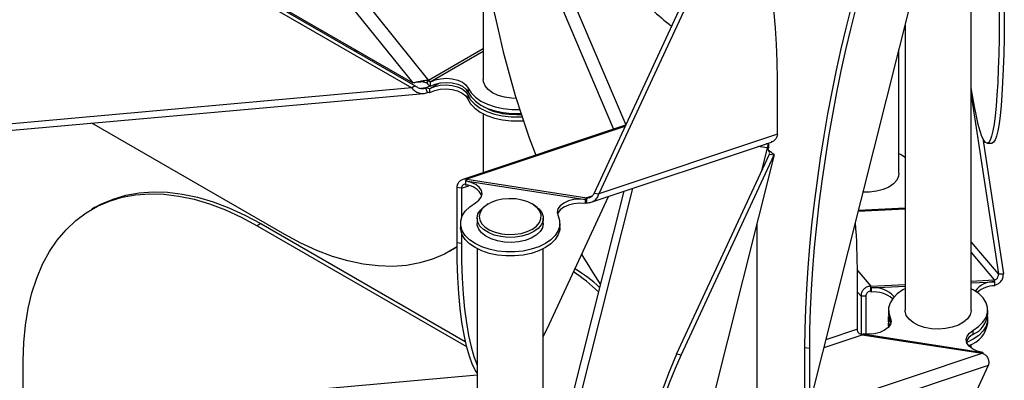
# Model space of a CAD drawing. Header units: millimetres. Extents: x 5 to 415, y 2 to 292.
# Tile 72 of 82: x 296.15 to 308.05, y 207.37 to 211.73. Entities that reach past the tile are written whole.
import ezdxf

# ---------------------------------------------------------------- set-up
doc = ezdxf.new("R2010")
doc.units = ezdxf.units.MM

msp = doc.modelspace()

# ---------------------------------------------------------------- linework, layer by layer
at = {"color": 7, "linetype": 'Continuous', "lineweight": 25}
for p, q in [((295.1554, 218.3796), (301.09, 210.997)), ((295.0031, 218.3014), (300.8991, 210.9668)), ((305.6962, 207.0759), (307.8571, 215.6749)), ((307.8532, 215.6725), (305.6969, 207.0918)), ((301.6836, 214.2744), (303.3274, 210.4065)), ((301.8918, 214.1828), (303.4739, 210.46)), ((297.8202, 212.6772), (300.8878, 210.9063)), ((297.8315, 212.7377), (300.8991, 210.9668)), ((297.8626, 212.7017), (300.9302, 210.9308)), ((301.7492, 212.6278), (301.7492, 211.0097)), ((304.2136, 212.055), (303.0917, 209.6358)), ((304.2715, 212.0461), (303.1497, 209.6268)), ((307.6491, 208.2211), (307.6491, 211.9211)), ((306.8491, 211.6637), (306.8491, 208.2211)), ((300.2239, 211.3566), (300.1968, 211.3542)), ((301.7492, 211.3775), (301.09, 210.997)), ((306.776, 209.8749), (306.776, 211.373)), ((300.2349, 211.3503), (300.2078, 211.3478)), ((301.7492, 211.3465), (301.1113, 210.9782)), ((301.0688, 210.9668), (301.09, 210.997)), ((305.3059, 210.3458), (305.3059, 211.0105)), ((300.8878, 210.9063), (294.9917, 210.3791)), ((300.9302, 210.9308), (300.8878, 210.9063)), ((301.0575, 210.9063), (301.0014, 210.9013)), ((301.0575, 210.9063), (301.1044, 210.9335)), ((301.0787, 210.8517), (301.0575, 210.9063)), ((301.107, 210.8991), (301.0999, 210.895)), ((301.0999, 210.895), (301.0999, 210.846)), ((301.107, 210.8991), (301.2255, 210.9675)), ((301.107, 210.8501), (301.107, 210.8991)), ((301.1113, 210.9782), (301.1113, 210.9292)), ((301.5685, 210.9041), (301.5685, 210.8551)), ((295.0708, 210.3071), (301.0327, 210.8402)), ((301.107, 210.8501), (301.0999, 210.846)), ((301.5654, 210.8215), (301.5654, 210.7725)), ((307.6491, 210.8208), (307.9776, 208.6569)), ((301.7492, 210.5944), (301.7492, 209.8803)), ((299.3533, 209.1338), (297.0191, 210.4813)), ((303.4714, 210.4545), (301.5026, 209.7981)), ((303.464, 210.4387), (301.5537, 209.8018)), ((305.3059, 210.3458), (303.1497, 209.6268)), ((307.7889, 210.2969), (308.0374, 208.6599)), ((303.0553, 209.5254), (305.2335, 210.2517)), ((305.1823, 210.1808), (305.0721, 210.1979)), ((305.1823, 210.1808), (305.1088, 209.8885)), ((305.1881, 210.2289), (305.1725, 210.2313)), ((305.1881, 210.2289), (305.1733, 210.2316)), ((305.1881, 210.2289), (305.1978, 210.2274)), ((305.1978, 210.2274), (305.1978, 210.1784)), ((307.8422, 210.237), (307.902, 210.24)), ((305.2672, 210.096), (303.3557, 202.4895)), ((303.3569, 202.4813), (305.2711, 210.0984)), ((304.0873, 207.6857), (305.2092, 210.105)), ((304.1453, 207.6768), (305.2672, 210.096)), ((305.2092, 210.105), (305.211, 210.1134)), ((305.2092, 210.105), (305.2672, 210.096)), ((305.2672, 210.096), (305.269, 210.0988)), ((301.488, 209.695), (301.4301, 209.704)), ((301.4301, 209.704), (301.4301, 209.0392)), ((301.488, 209.695), (301.5762, 209.7244)), ((301.488, 209.695), (301.488, 209.335)), ((301.5382, 209.7814), (302.9872, 209.5575)), ((301.5382, 209.7814), (301.5382, 209.7324)), ((301.5537, 209.8018), (303.0027, 209.5778)), ((303.5541, 209.6918), (302.5024, 205.5064)), ((303.4501, 209.6571), (302.4771, 205.785)), ((302.5224, 207.9947), (303.2647, 209.5953)), ((303.0027, 209.5778), (302.995, 209.5187)), ((303.0619, 209.5976), (303.0027, 209.5778)), ((303.0917, 209.6358), (303.1497, 209.6268)), ((297.0621, 209.4636), (297.0196, 209.4391)), ((301.8119, 209.5039), (301.7942, 209.4937)), ((302.36, 209.4937), (302.3423, 209.5039)), ((302.9872, 209.5085), (302.9872, 209.5575)), ((306.2869, 209.4267), (306.8491, 209.4551)), ((301.6771, 209.3304), (301.6771, 209.2692)), ((302.4771, 209.2692), (302.4771, 209.3304)), ((306.2842, 209.4157), (306.8491, 209.4443)), ((299.0619, 209.2655), (299.0195, 209.241)), ((299.0195, 209.241), (301.5473, 207.7818)), ((299.0619, 209.2655), (301.5335, 207.8387)), ((301.4771, 209.2692), (301.4771, 209.2202)), ((302.6771, 209.2202), (302.6771, 209.2692)), ((305.0631, 206.7415), (305.0631, 209.2708)), ((301.488, 209.1543), (301.488, 209.0303)), ((301.4302, 208.981), (301.3956, 208.9603)), ((301.4301, 209.0392), (301.488, 209.0303)), ((307.9776, 208.6569), (307.6491, 209.0469)), ((301.3532, 208.9358), (301.3956, 208.9603)), ((301.6771, 208.962), (301.6771, 205.262)), ((302.4771, 205.262), (302.4771, 208.962)), ((307.6491, 208.9163), (307.9283, 208.5848)), ((306.2731, 208.7003), (306.4341, 208.5092)), ((306.2733, 207.9881), (306.2733, 208.6528)), ((307.9776, 208.6569), (308.0374, 208.6599)), ((306.4341, 208.5092), (306.8491, 208.5302)), ((306.4367, 208.4495), (306.4341, 208.5092)), ((306.4393, 208.4879), (306.8491, 208.5086)), ((307.6491, 208.5707), (307.9283, 208.5848)), ((307.6491, 208.5491), (307.9336, 208.5635)), ((307.9336, 208.5145), (307.9336, 208.5635)), ((306.2733, 208.439), (306.3171, 208.3869)), ((306.3769, 208.39), (306.3171, 208.3869)), ((306.3171, 208.3869), (306.3171, 207.9267)), ((306.3769, 208.39), (306.3769, 207.9289)), ((306.4393, 208.4879), (306.4393, 208.4389)), ((306.6491, 208.2211), (306.6491, 208.1721)), ((307.8491, 208.1721), (307.8491, 208.2211)), ((306.6491, 208.1128), (306.6491, 208.0638)), ((306.6707, 208.129), (306.6707, 208.08)), ((306.6707, 208.08), (306.6773, 208.0623)), ((307.8491, 208.0638), (307.8491, 208.1128)), ((302.4771, 207.9001), (302.5224, 207.9947)), ((305.8704, 207.7689), (306.3312, 207.9226)), ((306.2733, 207.9881), (305.8936, 207.8615)), ((306.3312, 207.9226), (307.7802, 207.6986)), ((306.339, 207.9327), (307.788, 207.7088)), ((307.6704, 207.9745), (307.6704, 207.9255)), ((307.6491, 207.7621), (307.6491, 207.8057)), ((304.1453, 207.6768), (304.0873, 207.6857)), ((305.5929, 206.9694), (307.7802, 207.6986)), ((305.6969, 207.7565), (305.6389, 207.7655)), ((305.6389, 207.1008), (305.6389, 207.7655)), ((305.6969, 207.0918), (305.6969, 207.7565)), ((307.788, 207.7088), (307.788, 207.695)), ((296.191, 206.943), (296.191, 207.6077)), ((305.701, 206.8357), (307.8573, 207.5546)), ((306.7355, 205.1354), (307.8573, 207.5546)), ((301.6771, 207.4335), (296.191, 206.943))]:
    msp.add_line(p, q, dxfattribs=at)
at = {"color": 7, "linetype": 'Continuous', "lineweight": 25, "flags": 128}
for points in [[(301.6836, 213.6097), (301.6876, 213.3819), (301.6994, 213.1454), (301.719, 212.9014), (301.7463, 212.6509), (301.7812, 212.3951), (301.8236, 212.1352), (301.8732, 211.8724), (301.9298, 211.6079), (301.9931, 211.3431), (302.0628, 211.079), (302.1387, 210.817), (302.2203, 210.5583), (302.3074, 210.304), (302.3852, 210.0923)], [(305.6389, 207.7655), (305.6413, 207.9936), (305.6486, 208.231), (305.6606, 208.4767), (305.6773, 208.7294), (305.6987, 208.9881), (305.7246, 209.2514), (305.7549, 209.5182), (305.7895, 209.7873), (305.8283, 210.0573), (305.8709, 210.327), (305.9174, 210.5952), (305.9673, 210.8606), (306.0205, 211.122), (306.0768, 211.3781), (306.1359, 211.6278), (306.1974, 211.8698), (306.2612, 212.1032), (306.3269, 212.3267), (306.3943, 212.5393), (306.4629, 212.7401), (306.5325, 212.9281), (306.6027, 213.1024), (306.6733, 213.2623)], [(305.6969, 207.7565), (305.6993, 207.9846), (305.7065, 208.222), (305.7185, 208.4677), (305.7353, 208.7204), (305.7566, 208.9791), (305.7825, 209.2424), (305.8129, 209.5093), (305.8475, 209.7783), (305.8862, 210.0483), (305.9289, 210.3181), (305.9753, 210.5863), (306.0253, 210.8517), (306.0785, 211.113), (306.1348, 211.3691), (306.1938, 211.6188), (306.2554, 211.8609), (306.3192, 212.0942), (306.3849, 212.3177), (306.4522, 212.5304), (306.5208, 212.7312), (306.5904, 212.9191), (306.6607, 213.0935), (306.7313, 213.2533)], [(305.3059, 211.0105), (305.3035, 211.2282), (305.2963, 211.4345), (305.2843, 211.6284), (305.2676, 211.809), (305.2462, 211.9755), (305.2203, 212.1271), (305.19, 212.2631), (305.1554, 212.3828), (305.1166, 212.4858), (305.0739, 212.5714), (305.0275, 212.6394), (304.9776, 212.6894), (304.9243, 212.7212), (304.8681, 212.7346), (304.809, 212.7296), (304.7474, 212.7061), (304.6837, 212.6643), (304.6179, 212.6045), (304.5506, 212.5268), (304.482, 212.4316), (304.4124, 212.3194), (304.3421, 212.1907), (304.2715, 212.0461)], [(307.9893, 211.9315), (307.9885, 211.714), (307.9861, 211.5082), (307.982, 211.3151), (307.9764, 211.1356), (307.9691, 210.9706), (307.9604, 210.8207), (307.9502, 210.6868), (307.9385, 210.5694), (307.9254, 210.469), (307.911, 210.3862), (307.8953, 210.3214), (307.8785, 210.2747), (307.8605, 210.2465), (307.8415, 210.2369), (307.8215, 210.246), (307.8008, 210.2736), (307.7792, 210.3196), (307.757, 210.3839), (307.7343, 210.4662), (307.7111, 210.566), (307.6876, 210.6829), (307.6639, 210.8163), (307.6491, 210.9074)], [(308.0491, 211.9345), (308.0483, 211.717), (308.0458, 211.5112), (308.0418, 211.3181), (308.0361, 211.1386), (308.0289, 210.9736), (308.0202, 210.8237), (308.0099, 210.6898), (307.9982, 210.5724), (307.9852, 210.472), (307.9708, 210.3892), (307.9551, 210.3244), (307.9382, 210.2777), (307.9203, 210.2496), (307.902, 210.24)], [(301.1113, 210.9782), (301.1686, 211.0028), (301.2351, 211.018), (301.306, 211.0228), (301.3768, 211.0169), (301.4425, 211.0007), (301.4987, 210.9752), (301.5417, 210.9423), (301.5685, 210.9041)], [(302.1503, 210.7788), (302.0927, 210.7811), (302.0089, 210.7935), (301.9317, 210.8159), (301.8646, 210.8474), (301.8108, 210.8865), (301.7729, 210.9314), (301.7525, 210.9799), (301.7492, 211.0097)], [(301.107, 210.8991), (301.1651, 210.9238), (301.2323, 210.939), (301.304, 210.9435), (301.3753, 210.9371), (301.4412, 210.9203), (301.4973, 210.8941), (301.5397, 210.8604), (301.5654, 210.8215)], [(301.107, 210.8501), (301.1651, 210.8748), (301.2323, 210.89), (301.304, 210.8945), (301.3753, 210.8881), (301.4412, 210.8713), (301.4973, 210.8451), (301.5397, 210.8114), (301.5654, 210.7725)], [(301.1113, 210.9292), (301.1686, 210.9538), (301.2351, 210.969), (301.306, 210.9738), (301.3768, 210.9679), (301.4425, 210.9517), (301.4987, 210.9262), (301.5417, 210.8933), (301.5685, 210.8551)], [(301.5685, 210.9041), (301.6038, 210.847), (301.6557, 210.7943), (301.7227, 210.7477), (301.8027, 210.7085), (301.8934, 210.678), (301.9918, 210.6571), (302.0951, 210.6464), (302.192, 210.6458)], [(301.5654, 210.8215), (301.5989, 210.7634), (301.6496, 210.7097), (301.7159, 210.6619), (301.7957, 210.6216), (301.8866, 210.5901), (301.9856, 210.5683), (302.0898, 210.5569), (302.1958, 210.5562), (302.2206, 210.5576)], [(301.5654, 210.7725), (301.5989, 210.7144), (301.6496, 210.6607), (301.7159, 210.6129), (301.7957, 210.5726), (301.8866, 210.5411), (301.9856, 210.5193), (302.0898, 210.5079), (302.1958, 210.5072), (302.2364, 210.5098)], [(301.5685, 210.8551), (301.6038, 210.798), (301.6557, 210.7453), (301.7227, 210.6987), (301.8027, 210.6595), (301.8934, 210.629), (301.9918, 210.6081), (302.0951, 210.5974), (302.2001, 210.5972), (302.2075, 210.5976)], [(302.0596, 210.5883), (302.1579, 210.5841), (302.2113, 210.5861)], [(306.776, 210.1147), (306.8053, 210.0985), (306.8491, 210.0696)], [(306.776, 209.8749), (306.7711, 209.8387), (306.7484, 209.7905), (306.7082, 209.7463), (306.6526, 209.708), (306.584, 209.6776), (306.5057, 209.6564), (306.4213, 209.6454), (306.3348, 209.6452)], [(301.6558, 209.5158), (301.6997, 209.5483), (301.7276, 209.5863), (301.7376, 209.6271), (301.7291, 209.6681), (301.7026, 209.7064), (301.6598, 209.7395), (301.6038, 209.765), (301.5382, 209.7814)], [(296.191, 207.6077), (296.1976, 207.8268), (296.2174, 208.0372), (296.2502, 208.2381), (296.2959, 208.4283), (296.3544, 208.6072), (296.4252, 208.7738), (296.5082, 208.9273), (296.6028, 209.067), (296.7087, 209.1924), (296.8254, 209.3027), (296.9524, 209.3975), (297.0889, 209.4764), (297.2345, 209.5389), (297.3884, 209.5848), (297.5499, 209.6139), (297.7182, 209.6261), (297.8926, 209.6212), (298.0723, 209.5992), (298.2564, 209.5604), (298.444, 209.5049), (298.6343, 209.433), (298.8265, 209.3449), (299.0195, 209.241)], [(297.0621, 209.4636), (297.1313, 209.5009), (297.2769, 209.5634), (297.4308, 209.6093), (297.5923, 209.6384), (297.7606, 209.6505), (297.935, 209.6456), (298.1147, 209.6237), (298.2988, 209.5849), (298.4864, 209.5294), (298.6768, 209.4574), (298.8689, 209.3693), (299.0619, 209.2655)], [(302.6555, 209.3613), (302.6744, 209.3017), (302.6751, 209.2411), (302.6575, 209.1814), (302.6221, 209.1243), (302.5701, 209.0717), (302.503, 209.0252), (302.4228, 208.9861), (302.3321, 208.9556), (302.2335, 208.9348), (302.1302, 208.9242), (302.0253, 208.9241), (301.9219, 208.9346), (301.8233, 208.9553), (301.7325, 208.9856), (301.6522, 209.0246), (301.5849, 209.0711), (301.5326, 209.1236), (301.497, 209.1806), (301.4792, 209.2403), (301.4796, 209.3009), (301.4983, 209.3605), (301.5348, 209.4173), (301.5878, 209.4696), (301.6558, 209.5158)], [(302.36, 209.4937), (302.3716, 209.4867), (302.4229, 209.4465), (302.458, 209.4008), (302.4753, 209.3519), (302.474, 209.302), (302.4542, 209.2534), (302.4167, 209.2084), (302.3633, 209.1691), (302.2965, 209.1373), (302.2195, 209.1146), (302.1358, 209.102), (302.0494, 209.1), (301.9643, 209.1089), (301.8844, 209.1281), (301.8135, 209.1567), (301.755, 209.1935), (301.7116, 209.2366), (301.6852, 209.2842), (301.6771, 209.3339), (301.6878, 209.3835), (301.7166, 209.4305), (301.7623, 209.4729), (301.7942, 209.4937)], [(302.2211, 209.5507), (302.1433, 209.5639), (302.0624, 209.5671), (301.9822, 209.5603), (301.9065, 209.5436), (301.8387, 209.5179), (301.782, 209.4844), (301.7392, 209.4447), (301.7121, 209.4006), (301.7021, 209.3541), (301.7097, 209.3075), (301.7344, 209.2629), (301.7752, 209.2224), (301.83, 209.188), (301.8964, 209.1611), (301.9713, 209.1431), (302.0511, 209.1349), (302.1321, 209.1367), (302.2106, 209.1485), (302.2828, 209.1698), (302.3454, 209.1996), (302.3954, 209.2364), (302.4306, 209.2786), (302.4492, 209.3242), (302.4505, 209.371), (302.4342, 209.4168), (302.4013, 209.4596), (302.3532, 209.4973), (302.2922, 209.5281), (302.2211, 209.5507)], [(302.9872, 209.5575), (302.9162, 209.5622), (302.8455, 209.5562), (302.7799, 209.5399), (302.7238, 209.5144), (302.6809, 209.4813), (302.6543, 209.4431), (302.6456, 209.4021), (302.6555, 209.3613)], [(302.9872, 209.5085), (302.9162, 209.5132), (302.8455, 209.5072), (302.7799, 209.4909), (302.7238, 209.4654), (302.6809, 209.4324), (302.6543, 209.3941), (302.6489, 209.379)], [(302.6771, 209.2202), (302.6751, 209.1921), (302.6575, 209.1324), (302.6221, 209.0754), (302.5701, 209.0227), (302.503, 208.9762), (302.4228, 208.9371), (302.3321, 208.9066), (302.2335, 208.8858), (302.1302, 208.8752), (302.0253, 208.8751), (301.9219, 208.8856), (301.8233, 208.9063), (301.7325, 208.9366), (301.6522, 208.9756), (301.5849, 209.0221), (301.5326, 209.0747), (301.497, 209.1316), (301.4792, 209.1913), (301.4771, 209.2202)], [(301.9234, 209.056), (301.8476, 209.08), (301.7826, 209.1129), (301.7313, 209.1531), (301.6961, 209.1988), (301.6788, 209.2477), (301.6771, 209.2692)], [(302.4771, 209.2692), (302.477, 209.2657), (302.4664, 209.2161), (302.4375, 209.1691), (302.3918, 209.1267), (302.3314, 209.0909), (302.2591, 209.0635), (302.1783, 209.0458), (302.0927, 209.0384), (302.0064, 209.0419), (301.9234, 209.056)], [(301.4302, 208.9838), (301.4204, 208.9773), (301.2839, 208.8985), (301.1383, 208.8359), (300.9844, 208.79), (300.8229, 208.7609), (300.6546, 208.7488), (300.4802, 208.7537), (300.3005, 208.7756), (300.1164, 208.8144), (299.9288, 208.8699), (299.7385, 208.9419), (299.5464, 209.03), (299.3533, 209.1338)], [(301.4301, 209.0392), (301.4325, 208.8215), (301.4397, 208.6153), (301.4517, 208.4214), (301.4684, 208.2407), (301.4898, 208.0742), (301.5157, 207.9227), (301.546, 207.7867), (301.5807, 207.6669), (301.6194, 207.564), (301.6621, 207.4783), (301.6771, 207.4537)], [(301.488, 209.0303), (301.4904, 208.8126), (301.4977, 208.6063), (301.5097, 208.4124), (301.5264, 208.2318), (301.5478, 208.0653), (301.5737, 207.9137), (301.604, 207.7777), (301.6386, 207.658), (301.6771, 207.5556)], [(306.8491, 208.4792), (306.8232, 208.4651), (306.7561, 208.4185), (306.7041, 208.3659), (306.6687, 208.3089), (306.6511, 208.2491), (306.6518, 208.1886), (306.6707, 208.129)], [(307.6704, 207.9745), (307.7384, 208.0206), (307.7914, 208.0729), (307.8279, 208.1297), (307.8466, 208.1893), (307.847, 208.2499), (307.8292, 208.3096), (307.7936, 208.3666), (307.7413, 208.4191), (307.674, 208.4656), (307.6491, 208.4792)], [(306.6491, 208.1721), (306.6518, 208.1396), (306.6707, 208.08)], [(306.6649, 208.0339), (306.6511, 208.0844), (306.6513, 208.1425)], [(307.0104, 208.0358), (306.947, 208.0698), (306.8977, 208.1108), (306.8648, 208.157), (306.8499, 208.2062), (306.8491, 208.2211)], [(307.6491, 208.2211), (307.6487, 208.211), (307.6356, 208.1616), (307.6044, 208.1151), (307.5567, 208.0734), (307.4945, 208.0387), (307.4208, 208.0125), (307.3392, 207.9961), (307.2533, 207.9902), (307.1672, 207.9951), (307.085, 208.0105), (307.0104, 208.0358)], [(307.8469, 208.1425), (307.8471, 208.0843), (307.8293, 208.0246), (307.7938, 207.9676), (307.7417, 207.915), (307.6744, 207.8685), (307.5942, 207.8295), (307.5898, 207.8277)], [(306.6707, 208.129), (306.6806, 208.0881), (306.6719, 208.0472), (306.6453, 208.0089), (306.6024, 207.9759), (306.5463, 207.9504), (306.4807, 207.934), (306.41, 207.928), (306.339, 207.9327)], [(306.6542, 208.0189), (306.6511, 208.0354), (306.6491, 208.0638)], [(307.788, 207.7088), (307.7224, 207.7252), (307.6663, 207.7508), (307.6236, 207.7839), (307.5971, 207.8222), (307.5886, 207.8631), (307.5986, 207.904), (307.6265, 207.9419), (307.6704, 207.9745)], [(303.5057, 205.5984), (303.5488, 205.7926), (303.6078, 206.0423), (303.6694, 206.2844), (303.7332, 206.5177), (303.7989, 206.7412), (303.8662, 206.9539), (303.9348, 207.1546), (304.0044, 207.3426), (304.0747, 207.517), (304.1453, 207.6768)]]:
    msp.add_lwpolyline(points, dxfattribs=at)
at = {"color": 7, "linetype": 'Continuous', "lineweight": 25}
for centre, radius, start, end in [((305.406, 213.512), 2.3124, 217.87605, 233.42491), ((301.1516, 211.0451), 0.0781, 217.97873, 238.8941), ((301.0605, 210.8328), 0.0736, 57.65072, 92.35776), ((301.192, 211.0629), 0.1562, 217.97873, 238.8941), ((301.0802, 210.8149), 0.0368, 57.65072, 92.35776), ((302.1128, 211.3144), 0.728, 240.03903, 265.81122), ((305.4485, 210.118), 0.2736, 156.43012, 166.7283), ((305.2972, 210.1337), 0.109, 155.79102, 162.98452), ((301.5746, 209.7698), 0.0382, 123.08197, 162.21983), ((301.5309, 209.5071), 0.2254, 25.53204, 88.14768), ((303.0236, 209.5459), 0.0382, 123.08197, 162.21983), ((303.0054, 209.5027), 0.0191, 123.08197, 162.21983), ((298.395, 208.6859), 7.8783, 359.75948, 4.34293), ((307.7755, 211.6442), 5.5609, 209.60827, 214.03641), ((301.919, 207.2127), 1.7342, 45.04732, 57.88539), ((302.0759, 207.3591), 1.5677, 46.36308, 60.08314), ((306.3726, 208.4828), 0.0669, 4.29548, 23.24143), ((307.9177, 208.2953), 0.2686, 86.60515, 144.68748), ((307.9349, 208.1928), 0.3217, 90.24098, 131.39548), ((307.8669, 208.5584), 0.0669, 4.29548, 23.24143), ((306.406, 208.4364), 0.0334, 4.29548, 23.24143), ((306.4777, 208.1686), 0.3216, 41.64483, 96.86516), ((306.4741, 208.0939), 0.3467, 49.71908, 95.77017), ((307.5547, 208.1974), 0.2955, 293.05887, 355.09269), ((307.5194, 208.1084), 0.3327, 287.15969, 352.31047), ((306.3208, 207.9386), 0.0191, 303.08197, 342.21983), ((307.7342, 207.7897), 0.15, 115.16117, 161.64184), ((313.5202, 203.6594), 10.2563, 156.88507, 168.18464), ((307.7698, 207.7146), 0.0191, 303.08197, 342.21983)]:
    msp.add_arc(centre, radius, start, end, dxfattribs=at)
for points, knots in [([(301.09, 210.997), (301.0733, 210.9963), (301.0398, 210.9949), (300.987, 210.9849), (300.9369, 210.9733), (300.912, 210.969), (300.8991, 210.9668)], [0, 0, 0, 0, 0.2453754, 0.4909149, 0.7364551, 1, 1, 1, 1]), ([(300.8878, 210.9063), (300.8996, 210.8934), (300.9234, 210.8677), (300.9718, 210.8443), (301.0258, 210.8357), (301.0606, 210.8462), (301.0787, 210.8517)], [0, 0, 0, 0, 0.2453754, 0.4909149, 0.7364551, 1, 1, 1, 1]), ([(300.9302, 210.9308), (300.9416, 210.9229), (300.9644, 210.907), (301.0086, 210.8972), (301.0402, 210.9007), (301.0558, 210.9058), (301.0575, 210.9063)], [0, 0, 0, 0, 0.3201967, 0.6410914, 0.961986, 1, 1, 1, 1]), ([(300.954, 210.9774), (300.963, 210.9791), (300.9793, 210.9822), (300.9917, 210.9812), (300.9972, 210.9807)], [0, 0, 0, 0, 0.5576898, 1, 1, 1, 1]), ([(301.0688, 210.9668), (301.0543, 210.9704), (301.0297, 210.9766), (301.0055, 210.9797), (300.9956, 210.9809)], [0, 0, 0, 0, 0.5907152, 1, 1, 1, 1]), ([(305.3059, 210.3458), (305.3034, 210.3326), (305.2984, 210.3062), (305.2745, 210.275), (305.2513, 210.2564), (305.236, 210.2534), (305.2332, 210.2529)], [0, 0, 0, 0, 0.3099124, 0.6198409, 0.9297696, 1, 1, 1, 1]), ([(305.2132, 210.1233), (305.2108, 210.1307), (305.206, 210.1454), (305.1911, 210.1669), (305.1831, 210.1795), (305.1823, 210.1808)], [0, 0, 0, 0, 0.4720405, 0.9440809, 1, 1, 1, 1]), ([(305.2489, 210.1155), (305.2403, 210.1211), (305.2287, 210.1288), (305.2137, 210.1415), (305.2014, 210.1534), (305.1941, 210.1633), (305.1896, 210.1694)], [0, 0, 0, 0, 0.3770713, 0.5168751, 0.7056988, 1, 1, 1, 1]), ([(305.2702, 210.1007), (305.2673, 210.1032), (305.2633, 210.1066), (305.2497, 210.115), (305.2459, 210.1174)], [0, 0, 0, 0, 0.7190634, 1, 1, 1, 1]), ([(301.5537, 209.8018), (301.5409, 209.8027), (301.5152, 209.8044), (301.4789, 209.7894), (301.4503, 209.763), (301.4344, 209.7324), (301.4312, 209.7116), (301.4301, 209.704)], [0, 0, 0, 0, 0.2182973, 0.4366061, 0.6549149, 0.8732236, 1, 1, 1, 1]), ([(301.5382, 209.7426), (301.5344, 209.7428), (301.5241, 209.7435), (301.5087, 209.7359), (301.4951, 209.7219), (301.4891, 209.7068), (301.4883, 209.6975), (301.488, 209.695)], [0, 0, 0, 0, 0.1499806, 0.402347, 0.6546214, 0.9068956, 1, 1, 1, 1]), ([(302.995, 209.5187), (303.012, 209.5187), (303.0461, 209.5188), (303.0931, 209.5413), (303.1317, 209.5778), (303.1435, 209.6101), (303.1497, 209.6268)], [0, 0, 0, 0, 0.2453754, 0.4909149, 0.7364551, 1, 1, 1, 1]), ([(303.0027, 209.5778), (303.0151, 209.5786), (303.0399, 209.5802), (303.0722, 209.6013), (303.0868, 209.6226), (303.0912, 209.6345), (303.0917, 209.6358)], [0, 0, 0, 0, 0.3201967, 0.6410914, 0.961986, 1, 1, 1, 1]), ([(307.9283, 208.5848), (307.9374, 208.5878), (307.9557, 208.5938), (307.9748, 208.6201), (307.979, 208.6433), (307.9777, 208.6556), (307.9776, 208.6569)], [0, 0, 0, 0, 0.3201967, 0.6410914, 0.961986, 1, 1, 1, 1]), ([(307.9309, 208.5251), (307.9456, 208.5284), (307.9749, 208.535), (308.0109, 208.5659), (308.0357, 208.6088), (308.0368, 208.6425), (308.0374, 208.6599)], [0, 0, 0, 0, 0.2453754, 0.4909149, 0.7364551, 1, 1, 1, 1]), ([(306.4341, 208.5092), (306.4203, 208.5074), (306.3927, 208.5037), (306.3568, 208.4813), (306.3305, 208.4494), (306.318, 208.4159), (306.3174, 208.3947), (306.3171, 208.3869)], [0, 0, 0, 0, 0.2182973, 0.4366061, 0.6549149, 0.8732236, 1, 1, 1, 1]), ([(306.4367, 208.4495), (306.4293, 208.4487), (306.4147, 208.4469), (306.3958, 208.435), (306.3824, 208.4181), (306.3772, 208.4019), (306.377, 208.3925), (306.3769, 208.39)], [0, 0, 0, 0, 0.2289275, 0.457855, 0.686699, 0.9155428, 1, 1, 1, 1]), ([(306.3312, 207.9226), (306.3238, 207.9242), (306.3089, 207.9274), (306.2904, 207.9412), (306.2777, 207.9594), (306.2732, 207.9761), (306.2732, 207.9856), (306.2733, 207.9881)], [0, 0, 0, 0, 0.2289275, 0.457855, 0.686699, 0.9155428, 1, 1, 1, 1]), ([(307.7802, 207.6986), (307.793, 207.694), (307.8185, 207.6847), (307.8472, 207.6505), (307.8639, 207.6055), (307.8596, 207.572), (307.8573, 207.5546)], [0, 0, 0, 0, 0.2453754, 0.4909149, 0.7364551, 1, 1, 1, 1])]:
    msp.add_open_spline(points, degree=3, knots=knots, dxfattribs=at)

doc.saveas('drawing.dxf')
